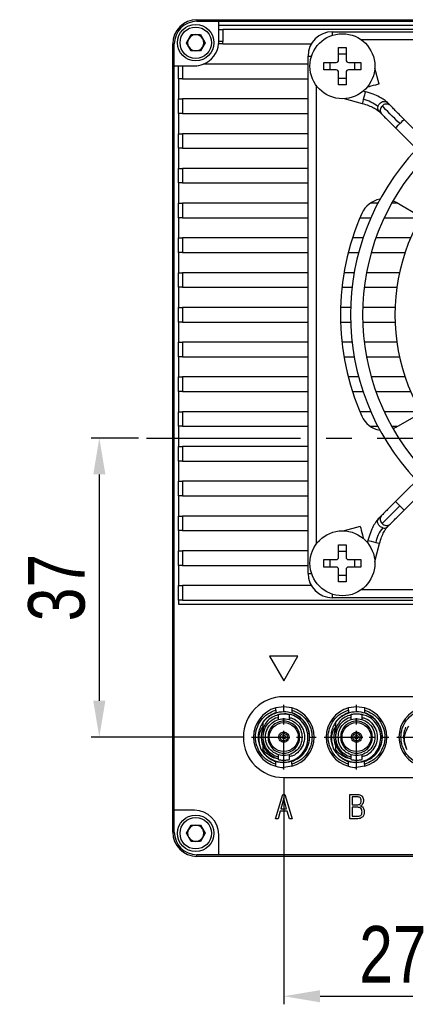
# Model space of a CAD drawing. Header units: millimetres. Extents: x 0 to 15016, y 0 to 1665.
# Tile 4 of 9: x 14875 to 14923, y 1465 to 1587. Entities that reach past the tile are written whole.
import ezdxf

# ---------------------------------------------------------------- set-up
doc = ezdxf.new("R2010")
doc.units = ezdxf.units.MM
doc.linetypes.add('CENTER2', pattern=[28.575, 19.05, -3.175, 3.175, -3.175])
for name, color, linetype, lineweight in [('粗实线', 7, 'Continuous', 50), ('细实线', 3, 'Continuous', 25), ('细点画线', 1, 'CENTER2', 25)]:
    doc.layers.add(name, color=color, linetype=linetype, lineweight=lineweight)
doc.styles.add('iTek', font='txt', dxfattribs={"width": 0.8, "height": 7})
doc.dimstyles.new('iTek', dxfattribs={"dimscale": 0, "dimtxt": 7, "dimasz": 4.5, "dimexe": 1, "dimexo": 1, "dimgap": 1.5, "dimtad": 1, "dimtoh": 1, "dimdsep": 46, "dimtxsty": 'iTek', "dimcen": 4, "dimclrd": 256, "dimclre": 256, "dimclrt": 256, "dimazin": 2, "dimtfac": 1, "dimtmove": 0, "dimatfit": 3, "dimfxl": 1, "dimlwd": -1, "dimlwe": -1, "dimarcsym": 0})

# ---------------------------------------------------------------- blocks, each defined once
blk = doc.blocks.new('*D80')
at = {"layer": 'Defpoints', "color": 0}
for p in [(14891.02, 1534.86), (14885.19, 1497.86), (14904.02, 1497.86)]:
    blk.add_point(p, dxfattribs=at)
at = {"layer": '细实线'}
for p, q in [((14890.02, 1534.86), (14884.19, 1534.86)), ((14885.19, 1530.36), (14885.19, 1502.36)), ((14903.02, 1497.86), (14884.19, 1497.86))]:
    blk.add_line(p, q, dxfattribs=at)
for points in [[(14884.44, 1530.36), (14885.94, 1530.36), (14885.19, 1534.86)], [(14884.44, 1502.36), (14885.94, 1502.36), (14885.19, 1497.86)]]:
    blk.add_solid(points, dxfattribs=at)
at = {"layer": '细实线', "insert": (14879.93, 1516.36), "char_height": 7, "attachment_point": 5, "rotation": 90, "style": 'iTek'}
blk.add_mtext('37', dxfattribs=at)
blk = doc.blocks.new('*D83')
at = {"layer": 'Defpoints', "color": 0}
for p in [(14908.02, 1493.86), (14935.02, 1493.86), (14935.02, 1465.81)]:
    blk.add_point(p, dxfattribs=at)
at = {"layer": '细实线'}
for p, q in [((14908.02, 1492.86), (14908.02, 1464.81)), ((14935.02, 1492.86), (14935.02, 1464.81)), ((14912.52, 1465.81), (14930.52, 1465.81))]:
    blk.add_line(p, q, dxfattribs=at)
for points in [[(14912.52, 1466.56), (14912.52, 1465.06), (14908.02, 1465.81)], [(14930.52, 1466.56), (14930.52, 1465.06), (14935.02, 1465.81)]]:
    blk.add_solid(points, dxfattribs=at)
at = {"layer": '细实线', "insert": (14921.52, 1471), "char_height": 7, "attachment_point": 5, "style": 'iTek'}
blk.add_mtext('27', dxfattribs=at)

msp = doc.modelspace()

# ---------------------------------------------------------------- linework, layer by layer
at = {"layer": '粗实线', "lineweight": 30}
for p, q in [((14897.27, 1586.614), (14897.27, 1586.414)), ((14897.27, 1586.614), (14994.77, 1586.614)), ((14897.27, 1586.414), (14899.97, 1586.414)), ((14899.97, 1586.414), (14992.07, 1586.414)), ((14899.97, 1585.914), (14899.97, 1586.414)), ((14992.07, 1585.914), (14899.97, 1585.914)), ((14899.97, 1585.414), (14899.97, 1585.914)), ((14895.965, 1583.764), (14896.542, 1584.764)), ((14896.542, 1584.764), (14897.697, 1584.764)), ((14897.697, 1584.764), (14898.274, 1583.764)), ((14899.97, 1583.914), (14899.97, 1585.414)), ((14899.97, 1585.414), (14900.47, 1585.414)), ((14900.47, 1585.414), (14900.47, 1583.914)), ((14991.57, 1585.414), (14900.47, 1585.414)), ((14914.02, 1585.114), (14978.02, 1585.114)), ((14914.02, 1585.114), (14914.02, 1584.685)), ((14894.27, 1583.614), (14894.47, 1583.614)), ((14894.27, 1486.114), (14894.27, 1583.614)), ((14894.47, 1580.914), (14894.47, 1583.614)), ((14896.542, 1582.764), (14895.965, 1583.764)), ((14898.274, 1583.764), (14897.697, 1582.764)), ((14900.457, 1583.614), (14899.955, 1583.614)), ((14900.47, 1583.914), (14899.97, 1583.914)), ((14900.457, 1583.614), (14911.422, 1583.614)), ((14974.404, 1584.114), (14917.636, 1584.114)), ((14897.697, 1582.764), (14896.542, 1582.764)), ((14914.81, 1583.164), (14915.73, 1583.164)), ((14914.81, 1581.624), (14914.81, 1583.164)), ((14914.81, 1582.385), (14915.73, 1582.385)), ((14915.73, 1583.164), (14915.73, 1581.624)), ((14911.02, 1581.114), (14898.047, 1581.114)), ((14911.02, 1518.114), (14911.02, 1582.114)), ((14911.02, 1582.114), (14911.449, 1582.114)), ((14912.97, 1581.324), (14914.51, 1581.324)), ((14912.97, 1580.404), (14912.97, 1581.324)), ((14913.749, 1580.404), (14913.749, 1581.324)), ((14916.03, 1581.324), (14917.57, 1581.324)), ((14916.79, 1581.324), (14916.79, 1580.404)), ((14917.57, 1581.324), (14917.57, 1580.404)), ((14894.47, 1488.814), (14894.47, 1580.914)), ((14894.47, 1580.914), (14894.97, 1580.914)), ((14894.97, 1579.314), (14894.97, 1580.914)), ((14894.97, 1580.914), (14895.47, 1580.914)), ((14895.47, 1580.914), (14895.47, 1579.314)), ((14895.47, 1580.914), (14896.97, 1580.914)), ((14914.51, 1580.404), (14912.97, 1580.404)), ((14914.81, 1578.564), (14914.81, 1580.104)), ((14915.73, 1580.104), (14915.73, 1578.564)), ((14917.57, 1580.404), (14916.03, 1580.404)), ((14919.812, 1578.654), (14919.283, 1580.63)), ((14895.47, 1579.314), (14894.97, 1579.314)), ((14894.97, 1579.314), (14894.97, 1576.814)), ((14895.47, 1579.314), (14911.02, 1579.314)), ((14915.73, 1579.344), (14914.81, 1579.344)), ((14912.02, 1578.498), (14912.02, 1521.73)), ((14915.73, 1578.564), (14914.81, 1578.564)), ((14918.111, 1577.705), (14917.844, 1577.777)), ((14918.357, 1578.29), (14918.363, 1578.266)), ((14894.97, 1575.014), (14894.97, 1576.814)), ((14894.97, 1576.814), (14895.47, 1576.814)), ((14895.47, 1576.814), (14895.47, 1575.014)), ((14911.02, 1576.814), (14895.47, 1576.814)), ((14915.504, 1576.851), (14917.723, 1576.256)), ((14921.168, 1576.026), (14920.84, 1576.355)), ((14895.47, 1575.014), (14894.97, 1575.014)), ((14894.97, 1575.014), (14894.97, 1572.514)), ((14895.47, 1575.014), (14911.02, 1575.014)), ((14919.779, 1575.294), (14920.108, 1574.965)), ((14944.429, 1552.766), (14922.912, 1574.282)), ((14894.97, 1570.714), (14894.97, 1572.514)), ((14894.97, 1572.514), (14895.47, 1572.514)), ((14895.47, 1572.514), (14895.47, 1570.714)), ((14911.02, 1572.514), (14895.47, 1572.514)), ((14921.852, 1573.221), (14943.368, 1551.705)), ((14895.47, 1570.714), (14894.97, 1570.714)), ((14894.97, 1570.714), (14894.97, 1568.214)), ((14895.47, 1570.714), (14911.02, 1570.714)), ((14894.97, 1566.414), (14894.97, 1568.214)), ((14894.97, 1568.214), (14895.47, 1568.214)), ((14895.47, 1568.214), (14895.47, 1566.414)), ((14911.02, 1568.214), (14895.47, 1568.214)), ((14895.47, 1566.414), (14894.97, 1566.414)), ((14894.97, 1566.414), (14894.97, 1563.914)), ((14895.47, 1566.414), (14911.02, 1566.414)), ((14921.54, 1564.215), (14921.91, 1564.034)), ((14921.91, 1564.034), (14925.018, 1562.239)), ((14894.97, 1562.114), (14894.97, 1563.914)), ((14894.97, 1563.914), (14895.47, 1563.914)), ((14895.47, 1563.914), (14895.47, 1562.114)), ((14911.02, 1563.914), (14895.47, 1563.914)), ((14919.664, 1563.914), (14918.72, 1563.914)), ((14922.117, 1563.914), (14921.37, 1563.914)), ((14895.47, 1562.114), (14894.97, 1562.114)), ((14894.97, 1562.114), (14894.97, 1559.614)), ((14895.47, 1562.114), (14911.02, 1562.114)), ((14917.436, 1562.114), (14918.797, 1562.114)), ((14920.445, 1562.114), (14924.947, 1562.114)), ((14894.97, 1557.814), (14894.97, 1559.614)), ((14894.97, 1559.614), (14895.47, 1559.614)), ((14895.47, 1559.614), (14895.47, 1557.814)), ((14911.02, 1559.614), (14895.47, 1559.614)), ((14917.827, 1559.614), (14916.511, 1559.614)), ((14923.708, 1559.614), (14919.415, 1559.614)), ((14895.47, 1557.814), (14894.97, 1557.814)), ((14894.97, 1557.814), (14894.97, 1555.314)), ((14895.47, 1557.814), (14911.02, 1557.814)), ((14915.991, 1557.814), (14917.283, 1557.814)), ((14918.839, 1557.814), (14923.025, 1557.814)), ((14894.97, 1553.514), (14894.97, 1555.314)), ((14894.97, 1555.314), (14895.47, 1555.314)), ((14895.47, 1555.314), (14895.47, 1553.514)), ((14911.02, 1555.314), (14895.47, 1555.314)), ((14916.728, 1555.314), (14915.459, 1555.314)), ((14922.334, 1555.314), (14918.252, 1555.314)), ((14895.47, 1553.514), (14894.97, 1553.514)), ((14894.97, 1553.514), (14894.97, 1551.014)), ((14895.47, 1553.514), (14911.02, 1553.514)), ((14915.207, 1553.514), (14916.465, 1553.514)), ((14917.975, 1553.514), (14922.009, 1553.514)), ((14894.97, 1549.214), (14894.97, 1551.014)), ((14894.97, 1551.014), (14895.47, 1551.014)), ((14895.47, 1551.014), (14895.47, 1549.214)), ((14911.02, 1551.014), (14895.47, 1551.014)), ((14916.283, 1551.014), (14915.033, 1551.014)), ((14921.786, 1551.014), (14917.784, 1551.014)), ((14895.47, 1549.214), (14894.97, 1549.214)), ((14894.97, 1549.214), (14894.97, 1546.714)), ((14895.47, 1549.214), (14911.02, 1549.214)), ((14915.033, 1549.214), (14916.283, 1549.214)), ((14917.784, 1549.214), (14921.786, 1549.214)), ((14943.368, 1548.523), (14921.852, 1527.007)), ((14922.912, 1525.946), (14944.429, 1547.462)), ((14894.97, 1544.914), (14894.97, 1546.714)), ((14894.97, 1546.714), (14895.47, 1546.714)), ((14895.47, 1546.714), (14895.47, 1544.914)), ((14911.02, 1546.714), (14895.47, 1546.714)), ((14916.465, 1546.714), (14915.207, 1546.714)), ((14922.009, 1546.714), (14917.975, 1546.714)), ((14895.47, 1544.914), (14894.97, 1544.914)), ((14894.97, 1544.914), (14894.97, 1542.414)), ((14895.47, 1544.914), (14911.02, 1544.914)), ((14915.459, 1544.914), (14916.728, 1544.914)), ((14918.252, 1544.914), (14922.334, 1544.914)), ((14894.97, 1540.614), (14894.97, 1542.414)), ((14894.97, 1542.414), (14895.47, 1542.414)), ((14895.47, 1542.414), (14895.47, 1540.614)), ((14911.02, 1542.414), (14895.47, 1542.414)), ((14917.283, 1542.414), (14915.991, 1542.414)), ((14923.025, 1542.414), (14918.839, 1542.414)), ((14895.47, 1540.614), (14894.97, 1540.614)), ((14894.97, 1540.614), (14894.97, 1538.114)), ((14895.47, 1540.614), (14911.02, 1540.614)), ((14916.511, 1540.614), (14917.827, 1540.614)), ((14919.415, 1540.614), (14923.708, 1540.614)), ((14894.97, 1536.314), (14894.97, 1538.114)), ((14894.97, 1538.114), (14895.47, 1538.114)), ((14895.47, 1538.114), (14895.47, 1536.314)), ((14911.02, 1538.114), (14895.47, 1538.114)), ((14918.797, 1538.114), (14917.436, 1538.114)), ((14924.947, 1538.114), (14920.445, 1538.114)), ((14921.91, 1536.195), (14925.018, 1537.989)), ((14895.47, 1536.314), (14894.97, 1536.314)), ((14894.97, 1536.314), (14894.97, 1533.814)), ((14895.47, 1536.314), (14911.02, 1536.314)), ((14918.72, 1536.314), (14919.664, 1536.314)), ((14921.37, 1536.314), (14922.117, 1536.314)), ((14921.91, 1536.195), (14921.54, 1536.014)), ((14894.97, 1532.014), (14894.97, 1533.814)), ((14894.97, 1533.814), (14895.47, 1533.814)), ((14895.47, 1533.814), (14895.47, 1532.014)), ((14911.02, 1533.814), (14895.47, 1533.814)), ((14895.47, 1532.014), (14894.97, 1532.014)), ((14894.97, 1532.014), (14894.97, 1529.514)), ((14895.47, 1532.014), (14911.02, 1532.014)), ((14894.97, 1527.714), (14894.97, 1529.514)), ((14894.97, 1529.514), (14895.47, 1529.514)), ((14895.47, 1529.514), (14895.47, 1527.714)), ((14911.02, 1529.514), (14895.47, 1529.514)), ((14895.47, 1527.714), (14894.97, 1527.714)), ((14894.97, 1527.714), (14894.97, 1525.214)), ((14895.47, 1527.714), (14911.02, 1527.714)), ((14894.97, 1523.414), (14894.97, 1525.214)), ((14894.97, 1525.214), (14895.47, 1525.214)), ((14895.47, 1525.214), (14895.47, 1523.414)), ((14911.02, 1525.214), (14895.47, 1525.214)), ((14920.108, 1525.263), (14919.779, 1524.934)), ((14917.479, 1523.907), (14915.504, 1523.377)), ((14920.84, 1523.873), (14921.168, 1524.202)), ((14895.47, 1523.414), (14894.97, 1523.414)), ((14894.97, 1523.414), (14894.97, 1520.914)), ((14895.47, 1523.414), (14911.02, 1523.414)), ((14914.81, 1521.664), (14915.73, 1521.664)), ((14914.81, 1520.124), (14914.81, 1521.664)), ((14915.73, 1521.664), (14915.73, 1520.124)), ((14917.844, 1522.452), (14917.868, 1522.458)), ((14918.429, 1522.206), (14918.357, 1521.939)), ((14919.283, 1519.598), (14919.877, 1521.817)), ((14894.97, 1519.114), (14894.97, 1520.914)), ((14894.97, 1520.914), (14895.47, 1520.914)), ((14895.47, 1520.914), (14895.47, 1519.114)), ((14911.02, 1520.914), (14895.47, 1520.914)), ((14914.81, 1520.885), (14915.73, 1520.885)), ((14895.47, 1519.114), (14894.97, 1519.114)), ((14894.97, 1519.114), (14894.97, 1516.614)), ((14895.47, 1519.114), (14911.02, 1519.114)), ((14912.97, 1519.824), (14914.51, 1519.824)), ((14912.97, 1518.904), (14912.97, 1519.824)), ((14914.51, 1518.904), (14912.97, 1518.904)), ((14913.749, 1518.904), (14913.749, 1519.824)), ((14916.03, 1519.824), (14917.57, 1519.824)), ((14917.57, 1518.904), (14916.03, 1518.904)), ((14916.79, 1519.824), (14916.79, 1518.904)), ((14917.57, 1519.824), (14917.57, 1518.904)), ((14911.02, 1518.114), (14911.449, 1518.114)), ((14914.81, 1517.064), (14914.81, 1518.604)), ((14915.73, 1517.844), (14914.81, 1517.844)), ((14915.73, 1518.604), (14915.73, 1517.064)), ((14894.97, 1514.814), (14894.97, 1516.614)), ((14894.97, 1516.614), (14895.47, 1516.614)), ((14895.47, 1516.614), (14895.47, 1514.814)), ((14911.422, 1516.614), (14895.47, 1516.614)), ((14915.73, 1517.064), (14914.81, 1517.064)), ((14914.02, 1515.543), (14914.02, 1515.114)), ((14917.636, 1516.114), (14974.404, 1516.114)), ((14895.47, 1514.814), (14894.97, 1514.814)), ((14894.97, 1514.814), (14894.97, 1514.314)), ((14894.97, 1514.314), (14997.07, 1514.314)), ((14895.47, 1514.814), (14996.57, 1514.814)), ((14978.02, 1515.114), (14914.02, 1515.114)), ((14909.77, 1507.874), (14906.27, 1507.874)), ((14906.27, 1507.874), (14908.02, 1504.843)), ((14908.02, 1504.843), (14909.77, 1507.874)), ((14935.02, 1502.864), (14908.02, 1502.864)), ((14908.02, 1501.614), (14907.02, 1501.478)), ((14907.02, 1501.218), (14907.02, 1500.878)), ((14907.02, 1500.878), (14907.158, 1500.92)), ((14907.091, 1500.864), (14907.02, 1500.864)), ((14907.32, 1500.632), (14907.32, 1500)), ((14909.02, 1501.478), (14908.02, 1501.614)), ((14908.72, 1500), (14908.72, 1500.632)), ((14909.02, 1501.218), (14909.02, 1500.878)), ((14917.02, 1501.614), (14916.02, 1501.478)), ((14916.02, 1501.218), (14916.02, 1500.878)), ((14916.02, 1500.878), (14916.158, 1500.92)), ((14916.091, 1500.864), (14916.02, 1500.864)), ((14916.32, 1500.632), (14916.32, 1500)), ((14917.258, 1500.714), (14916.679, 1500.697)), ((14918.02, 1501.478), (14917.02, 1501.614)), ((14917.72, 1500), (14917.72, 1500.632)), ((14918.02, 1501.218), (14918.02, 1500.878)), ((14905.48, 1499.052), (14905.48, 1498.183)), ((14914.48, 1499.052), (14914.48, 1498.183)), ((14905.48, 1497.545), (14905.48, 1498.183)), ((14905.48, 1497.545), (14905.48, 1496.821)), ((14914.48, 1497.545), (14914.48, 1498.183)), ((14914.48, 1497.545), (14914.48, 1496.821)), ((14905.48, 1496.287), (14905.48, 1496.862)), ((14905.48, 1496.821), (14905.775, 1496.31)), ((14905.48, 1496.287), (14905.48, 1495.984)), ((14905.566, 1496.53), (14905.953, 1496.044)), ((14914.48, 1496.287), (14914.48, 1496.862)), ((14914.48, 1496.821), (14914.775, 1496.31)), ((14914.48, 1496.287), (14914.48, 1495.984)), ((14907.02, 1494.51), (14907.02, 1494.851)), ((14907.32, 1495.728), (14907.32, 1495.096)), ((14908.72, 1495.096), (14908.72, 1495.728)), ((14909.02, 1494.51), (14909.02, 1494.851)), ((14916.02, 1494.51), (14916.02, 1494.851)), ((14916.32, 1495.728), (14916.32, 1495.096)), ((14917.72, 1495.096), (14917.72, 1495.728)), ((14918.02, 1494.51), (14918.02, 1494.851)), ((14909.02, 1494.25), (14908.02, 1494.114)), ((14918.02, 1494.25), (14917.02, 1494.114)), ((14908.02, 1492.864), (14935.02, 1492.864)), ((14907.012, 1487.768), (14907.881, 1490.768)), ((14908.018, 1490.306), (14907.658, 1489.003)), ((14907.881, 1490.768), (14908.152, 1490.768)), ((14908.373, 1489.003), (14908.018, 1490.306)), ((14908.152, 1490.768), (14909.047, 1487.768)), ((14916.201, 1490.768), (14917.121, 1490.768)), ((14916.201, 1487.768), (14916.201, 1490.768)), ((14917.152, 1490.467), (14916.482, 1490.467)), ((14916.482, 1490.467), (14916.482, 1489.496)), ((14896.97, 1488.814), (14894.47, 1488.814)), ((14894.47, 1486.114), (14894.47, 1488.814)), ((14907.581, 1488.69), (14907.316, 1487.768)), ((14908.45, 1488.69), (14907.581, 1488.69)), ((14907.658, 1489.003), (14908.373, 1489.003)), ((14908.711, 1487.768), (14908.45, 1488.69)), ((14916.482, 1489.496), (14917.184, 1489.496)), ((14916.482, 1489.184), (14916.482, 1488.072)), ((14917.178, 1489.184), (14916.482, 1489.184)), ((14907.316, 1487.768), (14907.012, 1487.768)), ((14909.047, 1487.768), (14908.711, 1487.768)), ((14917.191, 1487.768), (14916.201, 1487.768)), ((14916.482, 1488.072), (14917.21, 1488.072)), ((14894.27, 1486.114), (14894.47, 1486.114)), ((14895.965, 1485.964), (14896.542, 1486.964)), ((14896.542, 1486.964), (14897.697, 1486.964)), ((14897.697, 1486.964), (14898.274, 1485.964)), ((14896.542, 1484.964), (14895.965, 1485.964)), ((14897.697, 1484.964), (14896.542, 1484.964)), ((14898.274, 1485.964), (14897.697, 1484.964)), ((14899.97, 1483.314), (14899.97, 1485.814)), ((14899.97, 1483.314), (14897.27, 1483.314)), ((14897.27, 1483.114), (14897.27, 1483.314)), ((14994.77, 1483.114), (14897.27, 1483.114)), ((14992.07, 1483.314), (14899.97, 1483.314))]:
    msp.add_line(p, q, dxfattribs=at)
at = {"layer": '粗实线', "lineweight": 30, "flags": 128}
for points in [[(14919.812, 1578.654), (14919.757, 1578.639), (14919.6, 1578.597), (14919.365, 1578.534), (14919.088, 1578.46), (14918.811, 1578.386), (14918.576, 1578.323), (14918.418, 1578.281), (14918.363, 1578.266), (14918.363, 1578.266)], [(14918.111, 1577.705), (14918.101, 1577.665), (14918.062, 1577.522), (14918.002, 1577.297), (14917.929, 1577.024), (14917.854, 1576.744)], [(14917.854, 1576.744), (14917.788, 1576.5), (14917.742, 1576.329), (14917.723, 1576.258), (14917.723, 1576.256)], [(14919.648, 1575.876), (14919.768, 1576.134), (14919.971, 1576.345), (14920.225, 1576.477), (14920.493, 1576.509), (14920.732, 1576.437), (14920.84, 1576.355)], [(14922.382, 1573.752), (14922.063, 1574.071), (14921.748, 1574.385), (14921.443, 1574.69), (14921.152, 1574.982), (14920.878, 1575.256), (14920.626, 1575.508), (14920.4, 1575.734), (14920.202, 1575.931)], [(14921.852, 1573.221), (14921.892, 1573.262), (14922.007, 1573.377), (14922.179, 1573.549), (14922.382, 1573.752)], [(14922.382, 1573.752), (14922.585, 1573.955), (14922.757, 1574.127), (14922.872, 1574.242), (14922.912, 1574.282), (14922.912, 1574.282)], [(14922.382, 1526.476), (14922.063, 1526.157), (14921.748, 1525.843), (14921.443, 1525.538), (14921.152, 1525.246), (14920.878, 1524.972), (14920.626, 1524.721), (14920.4, 1524.494), (14920.202, 1524.297)], [(14922.382, 1526.476), (14922.179, 1526.679), (14922.007, 1526.851), (14921.892, 1526.966), (14921.852, 1527.007)], [(14922.912, 1525.946), (14922.872, 1525.986), (14922.757, 1526.101), (14922.585, 1526.273), (14922.382, 1526.476)], [(14917.479, 1523.907), (14917.494, 1523.852), (14917.536, 1523.695), (14917.599, 1523.459), (14917.674, 1523.182), (14917.748, 1522.905), (14917.811, 1522.67), (14917.853, 1522.513), (14917.868, 1522.458), (14917.868, 1522.458)], [(14920.257, 1523.742), (14919.999, 1523.863), (14919.788, 1524.066), (14919.657, 1524.32), (14919.625, 1524.587), (14919.697, 1524.826), (14919.779, 1524.934)], [(14918.429, 1522.206), (14918.468, 1522.195), (14918.611, 1522.157), (14918.837, 1522.096), (14919.11, 1522.023), (14919.39, 1521.948)], [(14919.39, 1521.948), (14919.634, 1521.883), (14919.805, 1521.837), (14919.876, 1521.818), (14919.877, 1521.817)]]:
    msp.add_lwpolyline(points, dxfattribs=at)
at = {"layer": '粗实线', "lineweight": 30}
for centre, radius in [((14897.12, 1583.764), 2.25), ((14897.12, 1583.764), 1.938), ((14915.27, 1580.864), 4.02), ((14915.27, 1519.364), 4.02), ((14908.02, 1497.864), 1.795), ((14917.02, 1497.864), 1.795), ((14908.02, 1497.864), 0.225), ((14917.02, 1497.864), 0.225), ((14897.12, 1485.964), 2.25), ((14897.12, 1485.964), 1.938)]:
    msp.add_circle(centre, radius, dxfattribs=at)
for centre, radius, start, end in [((14897.27, 1583.614), 3, 90, 180), ((14897.27, 1583.614), 2.8, 90, 180), ((14897.12, 1583.764), 1, 90, 150), ((14897.12, 1583.764), 1, 30, 90), ((14914.02, 1582.114), 3, 90, 180), ((14897.12, 1583.764), 1, 150, 210), ((14897.12, 1583.764), 1, 330, 30), ((14896.97, 1583.914), 3, 291.03947, 354.26083), ((14896.97, 1583.914), 3, 354.26083, 0), ((14896.97, 1583.914), 3.5, 355.0829, 0), ((14897.12, 1583.764), 1, 210, 270), ((14897.12, 1583.764), 1, 270, 330), ((14896.97, 1583.914), 3, 270, 291.03947), ((14914.51, 1581.624), 0.3, 270, 0), ((14916.03, 1581.624), 0.3, 180, 270), ((14914.51, 1580.104), 0.3, 0, 90), ((14916.03, 1580.104), 0.3, 90, 180), ((14916.926, 1572.535), 4.31, 50.83754, 77.57045), ((14920.732, 1575.502), 0.682, 49.84014, 140.92504), ((14920.204, 1575.696), 0.585, 162.00002, 223.40072), ((14920.614, 1575.404), 0.67, 127.95583, 220.90566), ((14946.02, 1550.114), 29.75, 136.44458, 223.55542), ((14946.02, 1550.114), 28.25, 136.52131, 223.47869), ((14946.02, 1550.114), 24.25, 136.77232, 223.22768), ((14920.41, 1561.435), 3, 99.37994, 156.15064), ((14946.02, 1550.114), 31, 156.15064, 203.84936), ((14920.41, 1538.793), 3, 203.84936, 260.62006), ((14920.632, 1524.826), 0.682, 139.84029, 230.9249), ((14920.73, 1524.71), 0.671, 218.05981, 310.8016), ((14920.438, 1524.298), 0.585, 251.99951, 313.4013), ((14923.599, 1521.02), 4.31, 140.83739, 167.57065), ((14914.51, 1520.124), 0.3, 270, 0), ((14916.03, 1520.124), 0.3, 180, 270), ((14914.51, 1518.604), 0.3, 0, 90), ((14916.03, 1518.604), 0.3, 90, 180), ((14914.02, 1518.114), 3, 180, 270), ((14908.02, 1497.864), 5, 90, 270), ((14908.02, 1497.864), 3.75, 105.46601, 254.53399), ((14908.02, 1497.864), 3.75, 285.46601, 74.53399), ((14908.02, 1497.864), 3.75, 0, 74.53399), ((14917.02, 1497.864), 3.75, 105.46601, 254.53399), ((14917.02, 1497.864), 3.75, 285.46601, 74.53399), ((14917.02, 1497.864), 3.75, 0, 74.53399), ((14926.02, 1497.864), 3.75, 105.46601, 254.53399), ((14908.02, 1497.864), 2.795, 157.91138, 205.70079), ((14917.02, 1497.864), 2.795, 157.91138, 205.70079), ((14908.02, 1497.864), 3.75, 285.46601, 0), ((14917.02, 1497.864), 3.75, 285.46601, 0), ((14908.02, 1497.864), 3.16, 216.50572, 226.28492), ((14917.02, 1497.864), 3.16, 216.50572, 226.28492), ((14908.02, 1497.864), 3.75, 254.53399, 270), ((14917.02, 1497.864), 3.75, 254.53399, 270), ((14896.97, 1485.814), 3, 0, 90), ((14897.27, 1486.114), 3, 180, 270), ((14897.27, 1486.114), 2.8, 180, 270), ((14897.12, 1485.964), 1, 150, 210), ((14897.12, 1485.964), 1, 90, 150), ((14897.12, 1485.964), 1, 30, 90), ((14897.12, 1485.964), 1, 330, 30), ((14897.12, 1485.964), 1, 210, 270), ((14897.12, 1485.964), 1, 270, 330)]:
    msp.add_arc(centre, radius, start, end, dxfattribs=at)
for points, knots in [([(14920.838, 1576.356), (14920.716, 1576.465), (14920.451, 1576.703), (14919.853, 1577.058), (14919.06, 1577.421), (14918.434, 1577.608), (14918.111, 1577.705)], [0, 0, 0, 0, 0.204194, 0.4437212, 0.7129172, 1, 1, 1, 1]), ([(14917.723, 1576.256), (14917.993, 1576.176), (14918.509, 1576.021), (14919.13, 1575.741), (14919.558, 1575.489), (14919.711, 1575.354), (14919.78, 1575.293)], [0, 0, 0, 0, 0.29829908, 0.57096468, 0.80625139, 1, 1, 1, 1]), ([(14920.108, 1574.965), (14920.213, 1574.86), (14920.427, 1574.646), (14920.859, 1574.214), (14921.342, 1573.731), (14921.683, 1573.39), (14921.852, 1573.221)], [0, 0, 0, 0, 0.2463275, 0.5000003, 0.7536726, 1, 1, 1, 1]), ([(14922.912, 1574.282), (14922.744, 1574.45), (14922.403, 1574.792), (14921.919, 1575.275), (14921.487, 1575.707), (14921.274, 1575.921), (14921.168, 1576.026)], [0, 0, 0, 0, 0.246327, 0.4999997, 0.7536725, 1, 1, 1, 1]), ([(14921.852, 1527.007), (14921.683, 1526.839), (14921.342, 1526.497), (14920.859, 1526.014), (14920.427, 1525.582), (14920.213, 1525.368), (14920.108, 1525.263)], [0, 0, 0, 0, 0.2463273, 0.4999996, 0.7536726, 1, 1, 1, 1]), ([(14921.168, 1524.202), (14921.274, 1524.308), (14921.487, 1524.521), (14921.919, 1524.953), (14922.403, 1525.437), (14922.744, 1525.778), (14922.912, 1525.946)], [0, 0, 0, 0, 0.2463275, 0.5000003, 0.7536732, 1, 1, 1, 1]), ([(14919.778, 1524.933), (14919.668, 1524.811), (14919.431, 1524.545), (14919.076, 1523.948), (14918.713, 1523.154), (14918.525, 1522.529), (14918.429, 1522.206)], [0, 0, 0, 0, 0.204194, 0.4437213, 0.7129172, 1, 1, 1, 1]), ([(14919.877, 1521.817), (14919.958, 1522.087), (14920.113, 1522.604), (14920.392, 1523.224), (14920.644, 1523.653), (14920.78, 1523.806), (14920.841, 1523.875)], [0, 0, 0, 0, 0.2982986, 0.5709648, 0.8062512, 1, 1, 1, 1]), ([(14907.02, 1494.51), (14906.68, 1494.646), (14905.984, 1494.924), (14905.164, 1495.739), (14904.637, 1496.752), (14904.463, 1497.864), (14904.637, 1498.976), (14905.164, 1499.99), (14905.984, 1500.804), (14906.68, 1501.083), (14907.02, 1501.218)], [0, 0, 0, 0, 0.1217393, 0.2499999, 0.3782607, 0.5, 0.6217393, 0.7500001, 0.8782607, 1, 1, 1, 1]), ([(14907.02, 1500.878), (14906.81, 1500.793), (14906.391, 1500.625), (14905.85, 1500.21), (14905.394, 1499.703), (14905.194, 1499.299), (14905.093, 1499.096)], [0, 0, 0, 0, 0.2499997, 0.4999997, 0.7499995, 1, 1, 1, 1]), ([(14905.48, 1499.744), (14905.719, 1500.009), (14906.199, 1500.539), (14907.2, 1500.975), (14908.273, 1501.075), (14909.323, 1500.809), (14910.225, 1500.211), (14910.878, 1499.348), (14911.208, 1498.318), (14911.178, 1497.236), (14910.792, 1496.225), (14910.094, 1495.401), (14909.157, 1494.845), (14908.109, 1494.669), (14907.355, 1494.695), (14907.038, 1494.862), (14907.034, 1494.864)], [0, 0, 0, 0, 0.07684908, 0.15369844, 0.23054716, 0.30739571, 0.38424431, 0.4610926, 0.53794127, 0.61478975, 0.69163853, 0.76848726, 0.84533623, 0.92218522, 0.99903427, 1, 1, 1, 1]), ([(14905.836, 1495.58), (14906.121, 1495.366), (14906.692, 1494.939), (14907.753, 1494.706), (14908.814, 1494.817), (14909.771, 1495.278), (14910.514, 1496.024), (14910.961, 1496.968), (14911.067, 1498), (14910.824, 1498.999), (14910.266, 1499.856), (14909.463, 1500.462), (14908.556, 1500.78), (14907.953, 1500.723), (14907.679, 1500.697)], [0, 0, 0, 0, 0.087621, 0.1752612, 0.2620484, 0.3481697, 0.4336265, 0.5184201, 0.6025506, 0.6860191, 0.7688252, 0.8509704, 0.9324514, 1, 1, 1, 1]), ([(14907.02, 1500.815), (14906.811, 1500.739), (14906.459, 1500.611), (14906.166, 1500.381), (14906.046, 1500.287)], [0, 0, 0, 0, 0.59181781, 1, 1, 1, 1]), ([(14907.02, 1501.218), (14907.02, 1501.248), (14907.02, 1501.309), (14907.02, 1501.389), (14907.02, 1501.447), (14907.02, 1501.475), (14907.02, 1501.477), (14907.02, 1501.478)], [0, 0, 0, 0, 0.2260534, 0.4522908, 0.6732623, 0.8857143, 1, 1, 1, 1]), ([(14908.02, 1500.719), (14907.928, 1500.716), (14907.744, 1500.711), (14907.513, 1500.676), (14907.351, 1500.64), (14907.33, 1500.635), (14907.32, 1500.632)], [0, 0, 0, 0, 0.2475559, 0.5000145, 0.752652, 1, 1, 1, 1]), ([(14908.72, 1500.632), (14908.709, 1500.635), (14908.688, 1500.64), (14908.526, 1500.676), (14908.295, 1500.711), (14908.111, 1500.716), (14908.02, 1500.719)], [0, 0, 0, 0, 0.2473474, 0.499985, 0.7524473, 1, 1, 1, 1]), ([(14909.02, 1501.478), (14909.02, 1501.477), (14909.02, 1501.476), (14909.02, 1501.456), (14909.02, 1501.408), (14909.02, 1501.322), (14909.02, 1501.253), (14909.02, 1501.218)], [0, 0, 0, 0, 0.1231168, 0.2421585, 0.4870134, 0.7401537, 1, 1, 1, 1]), ([(14909.02, 1501.218), (14909.359, 1501.083), (14910.055, 1500.804), (14910.876, 1499.99), (14911.403, 1498.976), (14911.577, 1497.864), (14911.403, 1496.752), (14910.876, 1495.739), (14910.055, 1494.924), (14909.359, 1494.646), (14909.02, 1494.51)], [0, 0, 0, 0, 0.1217392, 0.25, 0.3782608, 0.5, 0.6217392, 0.75, 0.8782608, 1, 1, 1, 1]), ([(14909.128, 1494.907), (14909.394, 1495.024), (14909.964, 1495.275), (14910.634, 1495.98), (14911.091, 1496.87), (14911.247, 1497.864), (14911.091, 1498.857), (14910.635, 1499.749), (14909.933, 1500.479), (14909.324, 1500.745), (14909.02, 1500.878)], [0, 0, 0, 0, 0.1112628, 0.23822523, 0.36518759, 0.49215017, 0.61911275, 0.74607511, 0.87303753, 1, 1, 1, 1]), ([(14916.02, 1494.51), (14915.68, 1494.646), (14914.984, 1494.924), (14914.164, 1495.739), (14913.637, 1496.752), (14913.463, 1497.864), (14913.637, 1498.976), (14914.164, 1499.99), (14914.984, 1500.804), (14915.68, 1501.083), (14916.02, 1501.218)], [0, 0, 0, 0, 0.1217394, 0.25, 0.3782608, 0.5, 0.6217392, 0.75, 0.8782606, 1, 1, 1, 1]), ([(14916.02, 1500.878), (14915.81, 1500.793), (14915.391, 1500.625), (14914.85, 1500.21), (14914.394, 1499.703), (14914.194, 1499.299), (14914.093, 1499.096)], [0, 0, 0, 0, 0.2499996, 0.4999995, 0.7499996, 1, 1, 1, 1]), ([(14914.48, 1499.744), (14914.719, 1500.009), (14915.199, 1500.539), (14916.2, 1500.975), (14917.273, 1501.075), (14918.323, 1500.809), (14919.225, 1500.211), (14919.878, 1499.348), (14920.208, 1498.318), (14920.178, 1497.236), (14919.792, 1496.225), (14919.094, 1495.401), (14918.157, 1494.845), (14917.109, 1494.669), (14916.355, 1494.695), (14916.038, 1494.862), (14916.034, 1494.864)], [0, 0, 0, 0, 0.0768492, 0.1536984, 0.2305471, 0.3073957, 0.3842442, 0.4610925, 0.5379412, 0.6147897, 0.6916384, 0.7684871, 0.8453361, 0.9221852, 0.9990343, 1, 1, 1, 1]), ([(14914.836, 1495.58), (14915.121, 1495.366), (14915.692, 1494.939), (14916.753, 1494.706), (14917.814, 1494.817), (14918.771, 1495.278), (14919.514, 1496.024), (14919.961, 1496.969), (14920.067, 1497.999), (14919.825, 1499.001), (14919.265, 1499.847), (14918.534, 1500.44), (14917.97, 1500.584), (14917.729, 1500.645)], [0, 0, 0, 0, 0.09606177, 0.19214482, 0.28729274, 0.38171026, 0.47539965, 0.56836175, 0.66059693, 0.75210635, 0.84288981, 0.93294828, 1, 1, 1, 1]), ([(14916.02, 1500.815), (14915.811, 1500.739), (14915.459, 1500.611), (14915.166, 1500.381), (14915.046, 1500.287)], [0, 0, 0, 0, 0.5918199, 1, 1, 1, 1]), ([(14916.02, 1501.218), (14916.02, 1501.248), (14916.02, 1501.309), (14916.02, 1501.389), (14916.02, 1501.447), (14916.02, 1501.475), (14916.02, 1501.477), (14916.02, 1501.478)], [0, 0, 0, 0, 0.2260534, 0.4522908, 0.6732623, 0.8857143, 1, 1, 1, 1]), ([(14917.02, 1500.719), (14916.928, 1500.716), (14916.744, 1500.711), (14916.513, 1500.676), (14916.351, 1500.64), (14916.33, 1500.635), (14916.32, 1500.632)], [0, 0, 0, 0, 0.2475543, 0.5000143, 0.752652, 1, 1, 1, 1]), ([(14917.72, 1500.632), (14917.709, 1500.635), (14917.688, 1500.64), (14917.526, 1500.676), (14917.295, 1500.711), (14917.111, 1500.716), (14917.02, 1500.719)], [0, 0, 0, 0, 0.2473476, 0.499985, 0.7524458, 1, 1, 1, 1]), ([(14918.02, 1501.478), (14918.02, 1501.477), (14918.02, 1501.476), (14918.02, 1501.456), (14918.02, 1501.408), (14918.02, 1501.322), (14918.02, 1501.253), (14918.02, 1501.218)], [0, 0, 0, 0, 0.1231168, 0.2421585, 0.4870134, 0.7401537, 1, 1, 1, 1]), ([(14918.02, 1501.218), (14918.359, 1501.083), (14919.055, 1500.804), (14919.876, 1499.99), (14920.403, 1498.976), (14920.577, 1497.864), (14920.403, 1496.752), (14919.876, 1495.739), (14919.055, 1494.924), (14918.359, 1494.646), (14918.02, 1494.51)], [0, 0, 0, 0, 0.1217394, 0.2500001, 0.3782608, 0.5, 0.6217392, 0.7499999, 0.8782606, 1, 1, 1, 1]), ([(14918.128, 1494.907), (14918.394, 1495.024), (14918.964, 1495.275), (14919.634, 1495.98), (14920.091, 1496.87), (14920.247, 1497.864), (14920.091, 1498.857), (14919.635, 1499.749), (14918.933, 1500.479), (14918.324, 1500.745), (14918.02, 1500.878)], [0, 0, 0, 0, 0.111263, 0.2382253, 0.3651876, 0.4921502, 0.6191127, 0.746075, 0.8730374, 1, 1, 1, 1]), ([(14925.02, 1494.51), (14924.68, 1494.646), (14923.984, 1494.924), (14923.164, 1495.739), (14922.637, 1496.752), (14922.463, 1497.864), (14922.637, 1498.976), (14923.164, 1499.99), (14923.984, 1500.804), (14924.68, 1501.083), (14925.02, 1501.218)], [0, 0, 0, 0, 0.1217392, 0.2500001, 0.3782608, 0.5, 0.6217392, 0.7499999, 0.8782608, 1, 1, 1, 1]), ([(14905.583, 1499.843), (14905.53, 1499.788), (14905.322, 1499.572), (14905.191, 1499.299), (14905.093, 1499.096)], [0, 0, 0, 0, 0.25514956, 1, 1, 1, 1]), ([(14907.284, 1500.601), (14907.055, 1500.528), (14906.52, 1500.356), (14905.882, 1499.791), (14905.604, 1499.281), (14905.48, 1499.052)], [0, 0, 0, 0, 0.2917126, 0.6828373, 1, 1, 1, 1]), ([(14905.48, 1498.183), (14905.555, 1498.5), (14905.704, 1499.134), (14906.357, 1499.86), (14906.94, 1500.268), (14907.289, 1500.307), (14907.32, 1500.31)], [0, 0, 0, 0, 0.3229334, 0.6458666, 0.9688001, 1, 1, 1, 1]), ([(14905.48, 1499.095), (14905.48, 1499.166), (14905.48, 1499.311), (14905.48, 1499.527), (14905.48, 1499.672), (14905.48, 1499.744)], [0, 0, 0, 0, 0.3250519, 0.6624283, 1, 1, 1, 1]), ([(14905.745, 1497.864), (14905.779, 1498.162), (14905.847, 1498.757), (14906.373, 1499.515), (14907.125, 1500.021), (14908.02, 1500.198), (14908.914, 1500.021), (14909.666, 1499.515), (14910.192, 1498.757), (14910.26, 1498.162), (14910.295, 1497.864)], [0, 0, 0, 0, 0.1249999, 0.2500001, 0.3749999, 0.5000003, 0.6250001, 0.7499999, 0.8750001, 1, 1, 1, 1]), ([(14909.997, 1497.864), (14909.967, 1498.123), (14909.907, 1498.64), (14909.45, 1499.298), (14908.797, 1499.738), (14908.02, 1499.893), (14907.242, 1499.738), (14906.589, 1499.298), (14906.132, 1498.64), (14906.072, 1498.123), (14906.043, 1497.864)], [0, 0, 0, 0, 0.1250004, 0.2500003, 0.375, 0.4999998, 0.6250001, 0.7499998, 0.8749997, 1, 1, 1, 1]), ([(14908.72, 1500.281), (14908.852, 1500.253), (14909.299, 1500.161), (14909.927, 1499.646), (14910.458, 1498.833), (14910.64, 1497.864), (14910.458, 1496.896), (14909.927, 1496.082), (14909.299, 1495.567), (14908.852, 1495.475), (14908.72, 1495.448)], [0, 0, 0, 0, 0.0612793, 0.2075199, 0.3537598, 0.5000001, 0.6462404, 0.7924803, 0.9387206, 1, 1, 1, 1]), ([(14914.583, 1499.843), (14914.53, 1499.788), (14914.322, 1499.572), (14914.191, 1499.299), (14914.093, 1499.096)], [0, 0, 0, 0, 0.25514956, 1, 1, 1, 1]), ([(14916.32, 1500.615), (14916.079, 1500.538), (14915.531, 1500.363), (14914.882, 1499.791), (14914.604, 1499.281), (14914.48, 1499.052)], [0, 0, 0, 0, 0.302571, 0.6877, 1, 1, 1, 1]), ([(14914.48, 1498.183), (14914.555, 1498.5), (14914.704, 1499.134), (14915.357, 1499.86), (14915.94, 1500.268), (14916.289, 1500.307), (14916.32, 1500.31)], [0, 0, 0, 0, 0.3229333, 0.6458666, 0.9687995, 1, 1, 1, 1]), ([(14914.48, 1499.095), (14914.48, 1499.166), (14914.48, 1499.311), (14914.48, 1499.527), (14914.48, 1499.672), (14914.48, 1499.744)], [0, 0, 0, 0, 0.3250519, 0.6624283, 1, 1, 1, 1]), ([(14914.745, 1497.864), (14914.779, 1498.162), (14914.847, 1498.757), (14915.373, 1499.515), (14916.125, 1500.021), (14917.02, 1500.198), (14917.914, 1500.021), (14918.666, 1499.515), (14919.192, 1498.757), (14919.26, 1498.162), (14919.295, 1497.864)], [0, 0, 0, 0, 0.12499984, 0.25000021, 0.37499999, 0.50000009, 0.62499993, 0.74999994, 0.87500016, 1, 1, 1, 1]), ([(14918.997, 1497.864), (14918.967, 1498.123), (14918.907, 1498.64), (14918.45, 1499.298), (14917.797, 1499.738), (14917.02, 1499.893), (14916.242, 1499.738), (14915.589, 1499.298), (14915.132, 1498.64), (14915.072, 1498.123), (14915.043, 1497.864)], [0, 0, 0, 0, 0.1250003, 0.2500002, 0.375, 0.4999999, 0.625, 0.7499998, 0.8749997, 1, 1, 1, 1]), ([(14917.72, 1500.281), (14917.852, 1500.253), (14918.299, 1500.161), (14918.927, 1499.646), (14919.458, 1498.833), (14919.64, 1497.864), (14919.458, 1496.896), (14918.927, 1496.082), (14918.299, 1495.567), (14917.852, 1495.475), (14917.72, 1495.448)], [0, 0, 0, 0, 0.0612793, 0.2075197, 0.3537598, 0.5000001, 0.6462404, 0.7924804, 0.9387206, 1, 1, 1, 1]), ([(14905.093, 1499.096), (14905.015, 1498.871), (14904.859, 1498.421), (14904.825, 1497.703), (14904.931, 1496.992), (14905.132, 1496.56), (14905.232, 1496.344)], [0, 0, 0, 0, 0.2500334, 0.5000285, 0.7500128, 1, 1, 1, 1]), ([(14905.232, 1496.344), (14905.118, 1496.704), (14904.892, 1497.412), (14905.009, 1498.455), (14905.34, 1498.992), (14905.48, 1499.217)], [0, 0, 0, 0, 0.3741936, 0.7371821, 1, 1, 1, 1]), ([(14907.395, 1497.864), (14907.404, 1497.946), (14907.423, 1498.109), (14907.567, 1498.318), (14907.774, 1498.457), (14908.02, 1498.505), (14908.265, 1498.457), (14908.472, 1498.318), (14908.616, 1498.109), (14908.635, 1497.946), (14908.645, 1497.864)], [0, 0, 0, 0, 0.1250003, 0.2500006, 0.3749998, 0.5000005, 0.6249993, 0.7500001, 0.8749993, 1, 1, 1, 1]), ([(14907.57, 1497.864), (14907.576, 1497.923), (14907.59, 1498.041), (14907.694, 1498.191), (14907.843, 1498.291), (14908.02, 1498.326), (14908.197, 1498.291), (14908.345, 1498.191), (14908.449, 1498.041), (14908.463, 1497.923), (14908.47, 1497.864)], [0, 0, 0, 0, 0.1250009, 0.2500003, 0.3749997, 0.5000006, 0.6249988, 0.7499982, 0.8749991, 1, 1, 1, 1]), ([(14914.093, 1499.096), (14914.015, 1498.871), (14913.859, 1498.421), (14913.825, 1497.703), (14913.931, 1496.992), (14914.132, 1496.56), (14914.232, 1496.344)], [0, 0, 0, 0, 0.2500334, 0.5000285, 0.7500128, 1, 1, 1, 1]), ([(14914.232, 1496.344), (14914.118, 1496.704), (14913.892, 1497.412), (14914.009, 1498.455), (14914.34, 1498.992), (14914.48, 1499.217)], [0, 0, 0, 0, 0.3741936, 0.7371821, 1, 1, 1, 1]), ([(14916.395, 1497.864), (14916.404, 1497.946), (14916.423, 1498.109), (14916.567, 1498.318), (14916.774, 1498.457), (14917.02, 1498.505), (14917.265, 1498.457), (14917.472, 1498.318), (14917.616, 1498.109), (14917.635, 1497.946), (14917.645, 1497.864)], [0, 0, 0, 0, 0.1250007, 0.2500005, 0.3749997, 0.5000005, 0.6250003, 0.7499995, 0.8749993, 1, 1, 1, 1]), ([(14916.57, 1497.864), (14916.576, 1497.923), (14916.59, 1498.041), (14916.694, 1498.191), (14916.843, 1498.291), (14917.02, 1498.326), (14917.197, 1498.291), (14917.345, 1498.191), (14917.449, 1498.041), (14917.463, 1497.923), (14917.47, 1497.864)], [0, 0, 0, 0, 0.1250009, 0.2500003, 0.3749998, 0.5000007, 0.6250002, 0.7499997, 0.8749991, 1, 1, 1, 1]), ([(14923.093, 1499.096), (14923.015, 1498.871), (14922.859, 1498.421), (14922.825, 1497.703), (14922.931, 1496.992), (14923.132, 1496.56), (14923.232, 1496.344)], [0, 0, 0, 0, 0.25003372, 0.50002874, 0.75001287, 1, 1, 1, 1]), ([(14923.232, 1496.344), (14923.118, 1496.704), (14922.892, 1497.412), (14923.009, 1498.455), (14923.34, 1498.992), (14923.48, 1499.217)], [0, 0, 0, 0, 0.3741936, 0.737182, 1, 1, 1, 1]), ([(14907.32, 1495.418), (14907.289, 1495.421), (14906.94, 1495.46), (14906.357, 1495.869), (14905.704, 1496.595), (14905.555, 1497.228), (14905.48, 1497.545)], [0, 0, 0, 0, 0.0311999, 0.3541335, 0.6770677, 1, 1, 1, 1]), ([(14910.295, 1497.864), (14910.26, 1497.566), (14910.192, 1496.971), (14909.666, 1496.214), (14908.914, 1495.708), (14908.02, 1495.53), (14907.125, 1495.708), (14906.373, 1496.214), (14905.847, 1496.971), (14905.779, 1497.566), (14905.745, 1497.864)], [0, 0, 0, 0, 0.1249999, 0.2499998, 0.3749997, 0.4999997, 0.6250003, 0.7500002, 0.8750001, 1, 1, 1, 1]), ([(14906.043, 1497.864), (14906.072, 1497.605), (14906.132, 1497.088), (14906.589, 1496.43), (14907.242, 1495.99), (14908.02, 1495.836), (14908.797, 1495.99), (14909.45, 1496.43), (14909.907, 1497.088), (14909.967, 1497.605), (14909.997, 1497.864)], [0, 0, 0, 0, 0.1249997, 0.2499998, 0.3749998, 0.5000002, 0.6250001, 0.7500001, 0.8750001, 1, 1, 1, 1]), ([(14908.645, 1497.864), (14908.635, 1497.782), (14908.616, 1497.619), (14908.472, 1497.411), (14908.265, 1497.272), (14908.02, 1497.223), (14907.774, 1497.272), (14907.567, 1497.411), (14907.423, 1497.619), (14907.404, 1497.782), (14907.395, 1497.864)], [0, 0, 0, 0, 0.12499891, 0.24999976, 0.3750006, 0.49999951, 0.6250003, 0.74999956, 0.87500146, 1, 1, 1, 1]), ([(14908.47, 1497.864), (14908.463, 1497.805), (14908.449, 1497.687), (14908.345, 1497.538), (14908.197, 1497.438), (14908.02, 1497.402), (14907.843, 1497.438), (14907.694, 1497.538), (14907.59, 1497.687), (14907.576, 1497.805), (14907.57, 1497.864)], [0, 0, 0, 0, 0.1249984, 0.2500016, 0.3750011, 0.4999994, 0.6250004, 0.7499999, 0.8750016, 1, 1, 1, 1]), ([(14916.32, 1495.418), (14916.289, 1495.421), (14915.94, 1495.46), (14915.357, 1495.869), (14914.704, 1496.595), (14914.555, 1497.228), (14914.48, 1497.545)], [0, 0, 0, 0, 0.0312005, 0.3541335, 0.6770678, 1, 1, 1, 1]), ([(14919.295, 1497.864), (14919.26, 1497.566), (14919.192, 1496.971), (14918.666, 1496.214), (14917.914, 1495.708), (14917.02, 1495.53), (14916.125, 1495.708), (14915.373, 1496.214), (14914.847, 1496.971), (14914.779, 1497.566), (14914.745, 1497.864)], [0, 0, 0, 0, 0.1249999, 0.2499998, 0.3749999, 0.4999999, 0.6250002, 0.7500001, 0.8750001, 1, 1, 1, 1]), ([(14915.043, 1497.864), (14915.072, 1497.605), (14915.132, 1497.088), (14915.589, 1496.43), (14916.242, 1495.99), (14917.02, 1495.836), (14917.797, 1495.99), (14918.45, 1496.43), (14918.907, 1497.088), (14918.967, 1497.605), (14918.997, 1497.864)], [0, 0, 0, 0, 0.1249998, 0.2499997, 0.375, 0.5000001, 0.625, 0.7500003, 0.8750002, 1, 1, 1, 1]), ([(14917.645, 1497.864), (14917.635, 1497.782), (14917.616, 1497.619), (14917.472, 1497.411), (14917.265, 1497.272), (14917.02, 1497.223), (14916.774, 1497.272), (14916.567, 1497.411), (14916.423, 1497.619), (14916.404, 1497.782), (14916.395, 1497.864)], [0, 0, 0, 0, 0.1249989, 0.2500004, 0.3749996, 0.4999995, 0.6250004, 0.7499996, 0.8750011, 1, 1, 1, 1]), ([(14917.47, 1497.864), (14917.463, 1497.805), (14917.449, 1497.687), (14917.345, 1497.538), (14917.197, 1497.438), (14917.02, 1497.402), (14916.843, 1497.438), (14916.694, 1497.538), (14916.59, 1497.687), (14916.576, 1497.805), (14916.57, 1497.864)], [0, 0, 0, 0, 0.1249984, 0.2500001, 0.3749997, 0.4999993, 0.6250003, 0.7499999, 0.8750016, 1, 1, 1, 1]), ([(14905.232, 1496.344), (14905.337, 1496.175), (14905.546, 1495.836), (14905.973, 1495.415), (14906.464, 1495.069), (14906.834, 1494.923), (14907.02, 1494.851)], [0, 0, 0, 0, 0.25000063, 0.49999986, 0.75000105, 1, 1, 1, 1]), ([(14907.32, 1495.172), (14907.298, 1495.173), (14907.044, 1495.185), (14906.576, 1495.375), (14905.956, 1495.735), (14905.639, 1496.101), (14905.48, 1496.287)], [0, 0, 0, 0, 0.0295114, 0.3458761, 0.6693703, 1, 1, 1, 1]), ([(14905.775, 1496.31), (14905.907, 1496.142), (14906.173, 1495.807), (14906.707, 1495.455), (14907.1, 1495.259), (14907.315, 1495.227), (14907.32, 1495.227)], [0, 0, 0, 0, 0.3308285, 0.6616567, 0.9924841, 1, 1, 1, 1]), ([(14914.232, 1496.344), (14914.337, 1496.175), (14914.546, 1495.836), (14914.973, 1495.415), (14915.464, 1495.069), (14915.834, 1494.923), (14916.02, 1494.851)], [0, 0, 0, 0, 0.2500005, 0.5000001, 0.7500005, 1, 1, 1, 1]), ([(14916.32, 1495.172), (14916.298, 1495.173), (14916.044, 1495.185), (14915.576, 1495.375), (14914.956, 1495.735), (14914.639, 1496.101), (14914.48, 1496.287)], [0, 0, 0, 0, 0.0295122, 0.3458754, 0.6693703, 1, 1, 1, 1]), ([(14914.775, 1496.31), (14914.907, 1496.142), (14915.173, 1495.807), (14915.707, 1495.455), (14916.1, 1495.259), (14916.315, 1495.227), (14916.32, 1495.227)], [0, 0, 0, 0, 0.330828, 0.66165567, 0.99248407, 1, 1, 1, 1]), ([(14907.32, 1495.096), (14907.33, 1495.093), (14907.351, 1495.088), (14907.513, 1495.052), (14907.744, 1495.017), (14907.928, 1495.012), (14908.02, 1495.009)], [0, 0, 0, 0, 0.2473481, 0.4999856, 0.7524441, 1, 1, 1, 1]), ([(14908.02, 1495.009), (14908.111, 1495.012), (14908.295, 1495.017), (14908.526, 1495.052), (14908.688, 1495.088), (14908.709, 1495.093), (14908.72, 1495.096)], [0, 0, 0, 0, 0.2475526, 0.5000149, 0.7526525, 1, 1, 1, 1]), ([(14916.32, 1495.096), (14916.33, 1495.093), (14916.351, 1495.088), (14916.513, 1495.052), (14916.744, 1495.017), (14916.928, 1495.012), (14917.02, 1495.009)], [0, 0, 0, 0, 0.2473482, 0.4999857, 0.7524457, 1, 1, 1, 1]), ([(14917.02, 1495.009), (14917.111, 1495.012), (14917.295, 1495.017), (14917.526, 1495.052), (14917.688, 1495.088), (14917.709, 1495.093), (14917.72, 1495.096)], [0, 0, 0, 0, 0.2475541, 0.5000149, 0.7526523, 1, 1, 1, 1]), ([(14907.02, 1494.25), (14907.02, 1494.253), (14907.02, 1494.258), (14907.02, 1494.3), (14907.02, 1494.363), (14907.02, 1494.436), (14907.02, 1494.488), (14907.02, 1494.51)], [0, 0, 0, 0, 0.20459841, 0.40908934, 0.6166665, 0.8314571, 1, 1, 1, 1]), ([(14909.02, 1494.51), (14909.02, 1494.475), (14909.02, 1494.407), (14909.02, 1494.32), (14909.02, 1494.273), (14909.02, 1494.253), (14909.02, 1494.251), (14909.02, 1494.25)], [0, 0, 0, 0, 0.25767435, 0.51364767, 0.75879083, 0.87897104, 1, 1, 1, 1]), ([(14916.02, 1494.25), (14916.02, 1494.253), (14916.02, 1494.258), (14916.02, 1494.3), (14916.02, 1494.363), (14916.02, 1494.436), (14916.02, 1494.488), (14916.02, 1494.51)], [0, 0, 0, 0, 0.20459841, 0.40908934, 0.6166665, 0.8314571, 1, 1, 1, 1]), ([(14918.02, 1494.51), (14918.02, 1494.475), (14918.02, 1494.407), (14918.02, 1494.32), (14918.02, 1494.273), (14918.02, 1494.253), (14918.02, 1494.251), (14918.02, 1494.25)], [0, 0, 0, 0, 0.25767435, 0.51364767, 0.75879083, 0.87897104, 1, 1, 1, 1]), ([(14917.121, 1490.768), (14917.233, 1490.759), (14917.456, 1490.74), (14917.727, 1490.557), (14917.856, 1490.292), (14917.872, 1490.117), (14917.881, 1490.03)], [0, 0, 0, 0, 0.2806376, 0.5590555, 0.779104, 1, 1, 1, 1]), ([(14917.609, 1490.022), (14917.603, 1490.09), (14917.592, 1490.225), (14917.474, 1490.386), (14917.312, 1490.457), (14917.206, 1490.464), (14917.152, 1490.467)], [0, 0, 0, 0, 0.28063122, 0.55881673, 0.77895325, 1, 1, 1, 1]), ([(14917.184, 1489.496), (14917.257, 1489.504), (14917.402, 1489.519), (14917.59, 1489.721), (14917.602, 1489.908), (14917.609, 1490.022)], [0, 0, 0, 0, 0.2806035, 0.559314, 1, 1, 1, 1]), ([(14917.881, 1490.03), (14917.867, 1489.875), (14917.848, 1489.66), (14917.675, 1489.442), (14917.571, 1489.382), (14917.52, 1489.352)], [0, 0, 0, 0, 0.5579616, 0.7789507, 1, 1, 1, 1]), ([(14917.705, 1488.614), (14917.699, 1488.697), (14917.687, 1488.86), (14917.565, 1489.067), (14917.371, 1489.168), (14917.243, 1489.179), (14917.178, 1489.184)], [0, 0, 0, 0, 0.2808458, 0.5594115, 0.7792292, 1, 1, 1, 1]), ([(14917.983, 1488.618), (14917.974, 1488.495), (14917.957, 1488.249), (14917.771, 1487.94), (14917.481, 1487.791), (14917.288, 1487.775), (14917.191, 1487.768)], [0, 0, 0, 0, 0.28081, 0.5593353, 0.7791699, 1, 1, 1, 1]), ([(14917.21, 1488.072), (14917.288, 1488.079), (14917.444, 1488.094), (14917.622, 1488.241), (14917.693, 1488.431), (14917.701, 1488.553), (14917.705, 1488.614)], [0, 0, 0, 0, 0.28039668, 0.55839946, 0.77880735, 1, 1, 1, 1]), ([(14917.52, 1489.352), (14917.598, 1489.313), (14917.754, 1489.236), (14917.949, 1488.98), (14917.97, 1488.755), (14917.983, 1488.618)], [0, 0, 0, 0, 0.2806188, 0.560664, 1, 1, 1, 1])]:
    msp.add_open_spline(points, degree=3, knots=knots, dxfattribs=at)
at = {"layer": '细点画线'}
msp.add_line((14891.02, 1534.864), (15001.02, 1534.864), dxfattribs=at)
at = {"layer": '细点画线', "ltscale": 0.25}
for p, q in [((14908.02, 1493.864), (14908.02, 1501.864)), ((14917.02, 1493.864), (14917.02, 1501.864)), ((14904.02, 1497.864), (14912.02, 1497.864)), ((14913.02, 1497.864), (14921.02, 1497.864)), ((14922.02, 1497.864), (14930.02, 1497.864))]:
    msp.add_line(p, q, dxfattribs=at)

# ---------------------------------------------------------------- dimensions: what is measured, and where the dimension line sits
at = {"layer": '细实线'}
dim = msp.add_linear_dim(base=(14885.189, 1497.864), p1=(14891.02, 1534.864), p2=(14904.02, 1497.864), angle=90, dimstyle='iTek', override={"dimscale": 1}, dxfattribs=at)
dim.commit()
dim.dimension.update_dxf_attribs({"geometry": '*D80', "text_midpoint": (14885.189, 1516.364), "dimtype": 160})
dim = msp.add_linear_dim(base=(14935.02, 1465.81), p1=(14908.02, 1493.864), p2=(14935.02, 1493.864), dimstyle='iTek', override={"dimscale": 1}, dxfattribs=at)
dim.commit()
dim.dimension.update_dxf_attribs({"geometry": '*D83', "text_midpoint": (14921.52, 1465.81), "dimtype": 160})

doc.saveas('drawing.dxf')
